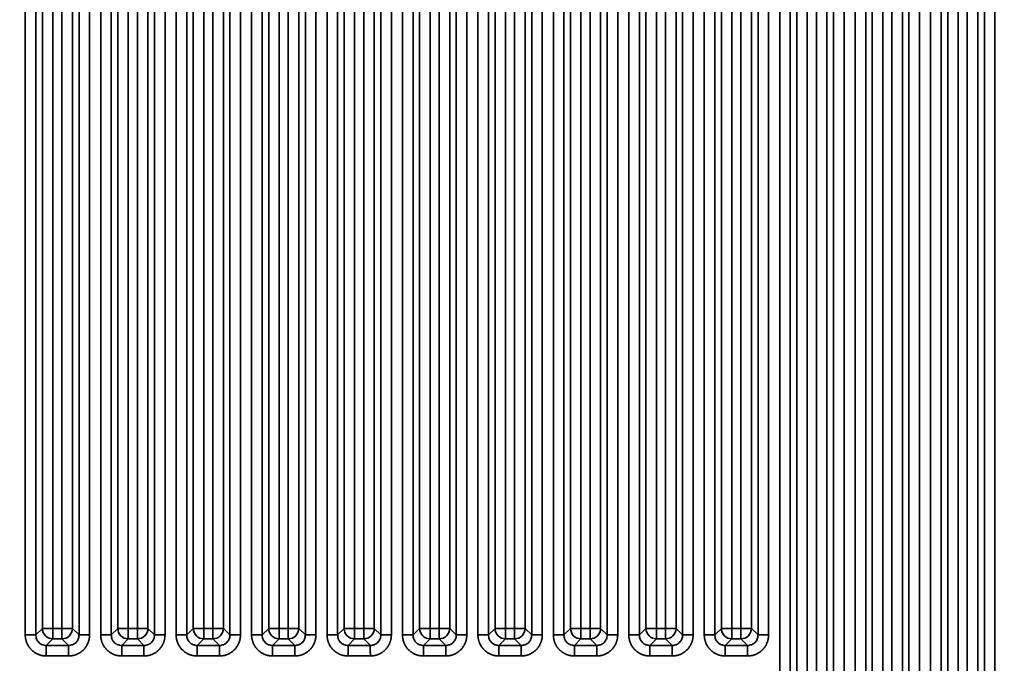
# Model space of a CAD drawing. Header units: millimetres. Extents: x 31 to 1647, y 187 to 975.
# Tile 105 of 151: x 1398 to 1464, y 445 to 487. Entities that reach past the tile are written whole.
import ezdxf

# ---------------------------------------------------------------- set-up
doc = ezdxf.new("R2010")
doc.units = ezdxf.units.MM
doc.layers.add('1', color=7, linetype='Continuous', true_color=0xffffff)
doc.styles.add('kanji2', font='simplex.shx', dxfattribs={"bigfont": 'bigfont.shx'})
doc.dimstyles.get("Standard").update_dxf_attribs({"dimtxt": 0.18, "dimasz": 0.18, "dimexe": 0.18, "dimexo": 0.0625, "dimgap": 0.09, "dimtad": 0, "dimtih": 1, "dimtoh": 1, "dimdec": 4, "dimzin": 0, "dimdsep": 46, "dimtxsty": 'Standard', "dimcen": 0.09, "dimadec": 0, "dimazin": 0, "dimtfac": 1, "dimtdec": 4, "dimtofl": 0, "dimtmove": 0, "dimatfit": 3, "dimfxl": 1, "dimtolj": 1, "dimtzin": 0, "dimarcsym": 0})

# ---------------------------------------------------------------- blocks, each defined once
blk = doc.blocks.new('_U14')
at = {"layer": '1', "color": 146, "lineweight": 13}
for p, q in [((1042.396509, 415.784238), (1042.396509, 818.404317)), ((1619.316509, 415.784238), (1619.316509, 818.404317)), ((1042.396509, 816.404317), (1045.396506, 817.208165)), ((1619.316509, 816.404317), (1616.316506, 817.208165)), ((1042.396509, 816.404317), (1619.316509, 816.404317)), ((1042.396509, 816.404317), (1045.396512, 815.600469)), ((1619.316509, 816.404317), (1616.316512, 815.600469))]:
    blk.add_line(p, q, dxfattribs=at)
at = {"layer": '1', "color": 146, "linetype": 'Continuous', "lineweight": 13, "insert": (1324.478493, 816.170809), "char_height": 3, "attachment_point": 7, "line_spacing_factor": 0.63253, "style": 'kanji2'}
blk.add_mtext('\\W0.9303;576.9', dxfattribs=at)
blk = doc.blocks.new('_Open')
at = {"color": 0, "linetype": 'ByBlock', "lineweight": -2}
for p, q in [((-1, 0.166667), (0, 0)), ((-1, -0.166667), (0, 0)), ((0, 0), (-1, 0))]:
    blk.add_line(p, q, dxfattribs=at)
blk = doc.blocks.new('_U28')
at = {"layer": '1', "color": 146, "lineweight": 13}
for p, q in [((1619.316509, 703.864238), (966.892589, 703.864238)), ((968.892589, 703.864238), (968.088741, 700.864235)), ((968.892589, 703.864238), (968.892589, 415.784238)), ((968.892589, 703.864238), (969.696437, 700.864241)), ((968.892589, 415.784238), (968.088741, 418.784235)), ((968.892589, 415.784238), (969.696437, 418.784241)), ((1619.316509, 415.784238), (966.892589, 415.784238))]:
    blk.add_line(p, q, dxfattribs=at)
at = {"layer": '1', "color": 146, "linetype": 'Continuous', "lineweight": 13, "insert": (969.420097, 553.422222), "char_height": 3, "attachment_point": 7, "rotation": 90, "line_spacing_factor": 0.63253, "style": 'kanji2'}
blk.add_mtext('\\W0.9631;288.1', dxfattribs=at)

msp = doc.modelspace()

# ---------------------------------------------------------------- linework, layer by layer
at = {"layer": '1', "color": 18, "linetype": 'Continuous', "lineweight": 35}
for p, q in [((1398.7262, 446.5863), (1398.7262, 725.5372)), ((1399.4224, 725.5372), (1399.4224, 446.5863)), ((1399.8582, 447.0221), (1399.8582, 725.1014)), ((1400.5544, 725.1014), (1400.5544, 447.0221)), ((1401.1587, 447.0221), (1401.1587, 725.1014)), ((1401.8548, 725.1014), (1401.8548, 447.0221)), ((1402.2906, 446.5863), (1402.2906, 725.5372)), ((1402.9868, 725.5372), (1402.9868, 446.5863)), ((1403.7262, 446.5863), (1403.7262, 725.5372)), ((1404.4224, 725.5372), (1404.4224, 446.5863)), ((1404.8582, 447.0221), (1404.8582, 725.1014)), ((1405.5544, 725.1014), (1405.5544, 447.0221)), ((1406.1587, 447.0221), (1406.1587, 725.1014)), ((1406.8548, 725.1014), (1406.8548, 447.0221)), ((1407.2906, 446.5863), (1407.2906, 725.5372)), ((1407.9868, 725.5372), (1407.9868, 446.5863)), ((1408.7262, 446.5863), (1408.7262, 725.5372)), ((1409.4224, 725.5372), (1409.4224, 446.5863)), ((1409.8582, 447.0221), (1409.8582, 725.1014)), ((1410.5544, 725.1014), (1410.5544, 447.0221)), ((1411.1587, 447.0221), (1411.1587, 725.1014)), ((1411.8548, 725.1014), (1411.8548, 447.0221)), ((1412.2906, 446.5863), (1412.2906, 725.5372)), ((1412.9868, 725.5372), (1412.9868, 446.5863)), ((1413.7262, 446.5863), (1413.7262, 725.5372)), ((1414.4224, 725.5372), (1414.4224, 446.5863)), ((1414.8582, 447.0221), (1414.8582, 725.1014)), ((1415.5544, 725.1014), (1415.5544, 447.0221)), ((1416.1587, 447.0221), (1416.1587, 725.1014)), ((1416.8548, 725.1014), (1416.8548, 447.0221)), ((1417.2906, 446.5863), (1417.2906, 725.5372)), ((1417.9868, 725.5372), (1417.9868, 446.5863)), ((1418.7262, 446.5863), (1418.7262, 725.5372)), ((1419.4224, 725.5372), (1419.4224, 446.5863)), ((1419.8582, 447.0221), (1419.8582, 725.1014)), ((1420.5544, 725.1014), (1420.5544, 447.0221)), ((1421.1587, 447.0221), (1421.1587, 725.1014)), ((1421.8548, 725.1014), (1421.8548, 447.0221)), ((1422.2906, 446.5863), (1422.2906, 725.5372)), ((1422.9868, 725.5372), (1422.9868, 446.5863)), ((1423.7262, 446.5863), (1423.7262, 725.5372)), ((1424.4224, 725.5372), (1424.4224, 446.5863)), ((1424.8582, 447.0221), (1424.8582, 725.1014)), ((1425.5544, 725.1014), (1425.5544, 447.0221)), ((1426.1587, 447.0221), (1426.1587, 725.1014)), ((1426.8548, 725.1014), (1426.8548, 447.0221)), ((1427.2906, 446.5863), (1427.2906, 725.5372)), ((1427.9868, 725.5372), (1427.9868, 446.5863)), ((1428.7262, 446.5863), (1428.7262, 725.5372)), ((1429.4224, 725.5372), (1429.4224, 446.5863)), ((1429.8582, 447.0221), (1429.8582, 725.1014)), ((1430.5544, 725.1014), (1430.5544, 447.0221)), ((1431.1587, 447.0221), (1431.1587, 725.1014)), ((1431.8548, 725.1014), (1431.8548, 447.0221)), ((1432.2906, 446.5863), (1432.2906, 725.5372)), ((1432.9868, 725.5372), (1432.9868, 446.5863)), ((1433.7262, 446.5863), (1433.7262, 725.5372)), ((1434.4224, 725.5372), (1434.4224, 446.5863)), ((1434.8582, 447.0221), (1434.8582, 725.1014)), ((1435.5544, 725.1014), (1435.5544, 447.0221)), ((1436.1587, 447.0221), (1436.1587, 725.1014)), ((1436.8548, 725.1014), (1436.8548, 447.0221)), ((1437.2906, 446.5863), (1437.2906, 725.5372)), ((1437.9868, 725.5372), (1437.9868, 446.5863)), ((1438.7262, 446.5863), (1438.7262, 725.5372)), ((1439.4224, 725.5372), (1439.4224, 446.5863)), ((1439.8582, 447.0221), (1439.8582, 725.1014)), ((1440.5544, 725.1014), (1440.5544, 447.0221)), ((1441.1587, 447.0221), (1441.1587, 725.1014)), ((1441.8548, 725.1014), (1441.8548, 447.0221)), ((1442.2906, 446.5863), (1442.2906, 725.5372)), ((1442.9868, 725.5372), (1442.9868, 446.5863)), ((1443.7262, 446.5863), (1443.7262, 725.5372)), ((1444.4224, 725.5372), (1444.4224, 446.5863)), ((1444.8582, 447.0221), (1444.8582, 725.1014)), ((1445.5544, 725.1014), (1445.5544, 447.0221)), ((1446.1587, 447.0221), (1446.1587, 725.1014)), ((1446.8548, 725.1014), (1446.8548, 447.0221)), ((1447.2906, 446.5863), (1447.2906, 725.5372)), ((1447.9868, 725.5372), (1447.9868, 446.5863)), ((1448.7262, 394.1113), (1448.7262, 725.5372)), ((1449.4224, 725.5372), (1449.4224, 394.1113)), ((1449.8582, 394.5471), (1449.8582, 725.1014)), ((1450.5544, 725.1014), (1450.5544, 394.5471)), ((1451.1587, 394.5471), (1451.1587, 725.1014)), ((1451.8548, 725.1014), (1451.8548, 394.5471)), ((1452.2906, 394.1113), (1452.2906, 725.5372)), ((1452.9868, 725.5372), (1452.9868, 394.1113)), ((1453.7262, 394.1113), (1453.7262, 725.5372)), ((1454.4224, 725.5372), (1454.4224, 394.1113)), ((1454.8582, 394.5471), (1454.8582, 725.1014)), ((1455.5544, 725.1014), (1455.5544, 394.5471)), ((1456.1587, 394.5471), (1456.1587, 725.1014)), ((1456.8548, 725.1014), (1456.8548, 394.5471)), ((1457.2906, 394.1113), (1457.2906, 725.5372)), ((1457.9868, 725.5372), (1457.9868, 394.1113)), ((1458.7262, 394.1113), (1458.7262, 725.5372)), ((1459.4224, 725.5372), (1459.4224, 394.1113)), ((1459.8582, 394.5471), (1459.8582, 725.1014)), ((1460.5544, 725.1014), (1460.5544, 394.5471)), ((1461.1587, 394.5471), (1461.1587, 725.1014)), ((1461.8548, 725.1014), (1461.8548, 394.5471)), ((1462.2906, 394.1113), (1462.2906, 725.5372)), ((1462.9868, 725.5372), (1462.9868, 394.1113)), ((1399.4224, 446.5863), (1399.8582, 447.0221)), ((1400.5544, 447.0221), (1399.8582, 447.0221)), ((1400.5544, 447.0221), (1400.5544, 446.3259)), ((1400.5544, 447.0221), (1401.1587, 447.0221)), ((1401.1587, 447.0221), (1401.1587, 446.3259)), ((1401.8548, 447.0221), (1401.1587, 447.0221)), ((1401.8548, 447.0221), (1402.2906, 446.5863)), ((1404.4224, 446.5863), (1404.8582, 447.0221)), ((1405.5544, 447.0221), (1404.8582, 447.0221)), ((1405.5544, 447.0221), (1406.1587, 447.0221)), ((1405.5544, 447.0221), (1405.5544, 446.3259)), ((1406.1587, 447.0221), (1406.1587, 446.3259)), ((1406.8548, 447.0221), (1406.1587, 447.0221)), ((1406.8548, 447.0221), (1407.2906, 446.5863)), ((1409.4224, 446.5863), (1409.8582, 447.0221)), ((1410.5544, 447.0221), (1409.8582, 447.0221)), ((1410.5544, 447.0221), (1410.5544, 446.3259)), ((1410.5544, 447.0221), (1411.1587, 447.0221)), ((1411.1587, 447.0221), (1411.1587, 446.3259)), ((1411.8548, 447.0221), (1411.1587, 447.0221)), ((1411.8548, 447.0221), (1412.2906, 446.5863)), ((1414.4224, 446.5863), (1414.8582, 447.0221)), ((1415.5544, 447.0221), (1414.8582, 447.0221)), ((1415.5544, 447.0221), (1415.5544, 446.3259)), ((1415.5544, 447.0221), (1416.1587, 447.0221)), ((1416.1587, 447.0221), (1416.1587, 446.3259)), ((1416.8548, 447.0221), (1416.1587, 447.0221)), ((1416.8548, 447.0221), (1417.2906, 446.5863)), ((1419.4224, 446.5863), (1419.8582, 447.0221)), ((1420.5544, 447.0221), (1419.8582, 447.0221)), ((1420.5544, 447.0221), (1420.5544, 446.3259)), ((1420.5544, 447.0221), (1421.1587, 447.0221)), ((1421.1587, 447.0221), (1421.1587, 446.3259)), ((1421.8548, 447.0221), (1421.1587, 447.0221)), ((1421.8548, 447.0221), (1422.2906, 446.5863)), ((1424.4224, 446.5863), (1424.8582, 447.0221)), ((1425.5544, 447.0221), (1424.8582, 447.0221)), ((1425.5544, 447.0221), (1426.1587, 447.0221)), ((1425.5544, 447.0221), (1425.5544, 446.3259)), ((1426.1587, 447.0221), (1426.1587, 446.3259)), ((1426.8548, 447.0221), (1426.1587, 447.0221)), ((1426.8548, 447.0221), (1427.2906, 446.5863)), ((1429.4224, 446.5863), (1429.8582, 447.0221)), ((1430.5544, 447.0221), (1429.8582, 447.0221)), ((1430.5544, 447.0221), (1430.5544, 446.3259)), ((1430.5544, 447.0221), (1431.1587, 447.0221)), ((1431.1587, 447.0221), (1431.1587, 446.3259)), ((1431.8548, 447.0221), (1431.1587, 447.0221)), ((1431.8548, 447.0221), (1432.2906, 446.5863)), ((1434.4224, 446.5863), (1434.8582, 447.0221)), ((1435.5544, 447.0221), (1434.8582, 447.0221)), ((1435.5544, 447.0221), (1435.5544, 446.3259)), ((1435.5544, 447.0221), (1436.1587, 447.0221)), ((1436.1587, 447.0221), (1436.1587, 446.3259)), ((1436.8548, 447.0221), (1436.1587, 447.0221)), ((1436.8548, 447.0221), (1437.2906, 446.5863)), ((1439.4224, 446.5863), (1439.8582, 447.0221)), ((1440.5544, 447.0221), (1439.8582, 447.0221)), ((1440.5544, 447.0221), (1441.1587, 447.0221)), ((1440.5544, 447.0221), (1440.5544, 446.3259)), ((1441.1587, 447.0221), (1441.1587, 446.3259)), ((1441.8548, 447.0221), (1441.1587, 447.0221)), ((1441.8548, 447.0221), (1442.2906, 446.5863)), ((1444.4224, 446.5863), (1444.8582, 447.0221)), ((1445.5544, 447.0221), (1444.8582, 447.0221)), ((1445.5544, 447.0221), (1446.1587, 447.0221)), ((1445.5544, 447.0221), (1445.5544, 446.3259)), ((1446.1587, 447.0221), (1446.1587, 446.3259)), ((1446.8548, 447.0221), (1446.1587, 447.0221)), ((1446.8548, 447.0221), (1447.2906, 446.5863)), ((1400.5544, 446.3259), (1400.1186, 445.8901)), ((1400.1186, 445.8901), (1401.5945, 445.8901)), ((1401.1587, 446.3259), (1400.5544, 446.3259)), ((1401.5945, 445.8901), (1401.1587, 446.3259)), ((1405.5544, 446.3259), (1405.1186, 445.8901)), ((1405.1186, 445.8901), (1406.5945, 445.8901)), ((1406.1587, 446.3259), (1405.5544, 446.3259)), ((1406.5945, 445.8901), (1406.1587, 446.3259)), ((1410.5544, 446.3259), (1410.1186, 445.8901)), ((1410.1186, 445.8901), (1411.5945, 445.8901)), ((1411.1587, 446.3259), (1410.5544, 446.3259)), ((1411.5945, 445.8901), (1411.1587, 446.3259)), ((1415.5544, 446.3259), (1415.1186, 445.8901)), ((1415.1186, 445.8901), (1416.5945, 445.8901)), ((1416.1587, 446.3259), (1415.5544, 446.3259)), ((1416.5945, 445.8901), (1416.1587, 446.3259)), ((1420.5544, 446.3259), (1420.1186, 445.8901)), ((1420.1186, 445.8901), (1421.5945, 445.8901)), ((1421.1587, 446.3259), (1420.5544, 446.3259)), ((1421.5945, 445.8901), (1421.1587, 446.3259)), ((1425.5544, 446.3259), (1425.1186, 445.8901)), ((1425.1186, 445.8901), (1426.5945, 445.8901)), ((1426.1587, 446.3259), (1425.5544, 446.3259)), ((1426.5945, 445.8901), (1426.1587, 446.3259)), ((1430.5544, 446.3259), (1430.1186, 445.8901)), ((1430.1186, 445.8901), (1431.5945, 445.8901)), ((1431.1587, 446.3259), (1430.5544, 446.3259)), ((1431.5945, 445.8901), (1431.1587, 446.3259)), ((1435.5544, 446.3259), (1435.1186, 445.8901)), ((1435.1186, 445.8901), (1436.5945, 445.8901)), ((1436.1587, 446.3259), (1435.5544, 446.3259)), ((1436.5945, 445.8901), (1436.1587, 446.3259)), ((1440.5544, 446.3259), (1440.1186, 445.8901)), ((1440.1186, 445.8901), (1441.5945, 445.8901)), ((1441.1587, 446.3259), (1440.5544, 446.3259)), ((1441.5945, 445.8901), (1441.1587, 446.3259)), ((1445.5544, 446.3259), (1445.1186, 445.8901)), ((1445.1186, 445.8901), (1446.5945, 445.8901)), ((1446.1587, 446.3259), (1445.5544, 446.3259)), ((1446.5945, 445.8901), (1446.1587, 446.3259)), ((1401.5945, 445.194), (1400.1186, 445.194)), ((1406.5945, 445.194), (1405.1186, 445.194)), ((1411.5945, 445.194), (1410.1186, 445.194)), ((1416.5945, 445.194), (1415.1186, 445.194)), ((1421.5945, 445.194), (1420.1186, 445.194)), ((1426.5945, 445.194), (1425.1186, 445.194)), ((1431.5945, 445.194), (1430.1186, 445.194)), ((1436.5945, 445.194), (1435.1186, 445.194)), ((1441.5945, 445.194), (1440.1186, 445.194)), ((1446.5945, 445.194), (1445.1186, 445.194))]:
    msp.add_line(p, q, dxfattribs=at)
for centre, major_axis in [((1400.5544, 447.0221), (-0.495, 0.495)), ((1401.1587, 447.0221), (-0.495, -0.495)), ((1405.5544, 447.0221), (-0.495, 0.495)), ((1406.1587, 447.0221), (-0.495, -0.495)), ((1410.5544, 447.0221), (-0.495, 0.495)), ((1411.1587, 447.0221), (-0.495, -0.495)), ((1415.5544, 447.0221), (-0.495, 0.495)), ((1416.1587, 447.0221), (-0.495, -0.495)), ((1420.5544, 447.0221), (-0.495, 0.495)), ((1421.1587, 447.0221), (-0.495, -0.495)), ((1425.5544, 447.0221), (-0.495, 0.495)), ((1426.1587, 447.0221), (-0.495, -0.495)), ((1430.5544, 447.0221), (-0.495, 0.495)), ((1431.1587, 447.0221), (-0.495, -0.495)), ((1435.5544, 447.0221), (-0.495, 0.495)), ((1436.1587, 447.0221), (-0.495, -0.495)), ((1440.5544, 447.0221), (-0.495, 0.495)), ((1441.1587, 447.0221), (-0.495, -0.495)), ((1445.5544, 447.0221), (-0.495, 0.495)), ((1446.1587, 447.0221), (-0.495, -0.495))]:
    msp.add_ellipse(centre, major_axis=major_axis, ratio=0.989133, start_param=0.7908614, end_param=2.3507313, dxfattribs=at)
for points, knots in [([(1398.7262, 446.5863), (1398.769, 446.5863), (1398.8117, 446.5863), (1398.8958, 446.5863), (1398.9372, 446.5863), (1399.017, 446.5863), (1399.0555, 446.5863), (1399.1284, 446.5863), (1399.1628, 446.5863), (1399.2264, 446.5863), (1399.2555, 446.5863), (1399.3076, 446.5863), (1399.3305, 446.5863), (1399.3693, 446.5863), (1399.3853, 446.5863), (1399.4095, 446.5863), (1399.4179, 446.5863), (1399.4224, 446.5863)], [0, 0, 0, 0, 0.125, 0.125, 0.25, 0.25, 0.375, 0.375, 0.5, 0.5, 0.625, 0.625, 0.75, 0.75, 0.875, 0.875, 1, 1, 1, 1]), ([(1399.4224, 446.5863), (1399.4318, 446.4943), (1399.4507, 446.3112), (1399.611, 446.0789), (1399.8433, 445.9184), (1400.0265, 445.8996), (1400.1186, 445.8901)], [0, 0, 0, 0, 0.251262, 0.4998651, 0.7485362, 1, 1, 1, 1]), ([(1401.5945, 445.8901), (1401.6866, 445.8996), (1401.8697, 445.9184), (1402.102, 446.0789), (1402.2624, 446.3112), (1402.2812, 446.4943), (1402.2906, 446.5863)], [0, 0, 0, 0, 0.2514638, 0.5001349, 0.748738, 1, 1, 1, 1]), ([(1402.2906, 446.5863), (1402.2951, 446.5863), (1402.3035, 446.5863), (1402.3278, 446.5863), (1402.3437, 446.5863), (1402.3825, 446.5863), (1402.4054, 446.5863), (1402.4575, 446.5863), (1402.4866, 446.5863), (1402.5502, 446.5863), (1402.5846, 446.5863), (1402.6575, 446.5863), (1402.696, 446.5863), (1402.7759, 446.5863), (1402.8172, 446.5863), (1402.9013, 446.5863), (1402.944, 446.5863), (1402.9868, 446.5863)], [0, 0, 0, 0, 0.125, 0.125, 0.25, 0.25, 0.375, 0.375, 0.5, 0.5, 0.625, 0.625, 0.75, 0.75, 0.875, 0.875, 1, 1, 1, 1]), ([(1403.7262, 446.5863), (1403.769, 446.5863), (1403.8117, 446.5863), (1403.8958, 446.5863), (1403.9372, 446.5863), (1404.017, 446.5863), (1404.0555, 446.5863), (1404.1284, 446.5863), (1404.1628, 446.5863), (1404.2264, 446.5863), (1404.2555, 446.5863), (1404.3076, 446.5863), (1404.3305, 446.5863), (1404.3693, 446.5863), (1404.3853, 446.5863), (1404.4095, 446.5863), (1404.4179, 446.5863), (1404.4224, 446.5863)], [0, 0, 0, 0, 0.125, 0.125, 0.25, 0.25, 0.375, 0.375, 0.5, 0.5, 0.625, 0.625, 0.75, 0.75, 0.875, 0.875, 1, 1, 1, 1]), ([(1404.4224, 446.5863), (1404.4318, 446.4943), (1404.4507, 446.3112), (1404.611, 446.0789), (1404.8433, 445.9184), (1405.0265, 445.8996), (1405.1186, 445.8901)], [0, 0, 0, 0, 0.251262, 0.4998651, 0.7485362, 1, 1, 1, 1]), ([(1406.5945, 445.8901), (1406.6866, 445.8996), (1406.8697, 445.9184), (1407.102, 446.0789), (1407.2624, 446.3112), (1407.2812, 446.4943), (1407.2906, 446.5863)], [0, 0, 0, 0, 0.2514638, 0.5001349, 0.748738, 1, 1, 1, 1]), ([(1407.2906, 446.5863), (1407.2951, 446.5863), (1407.3035, 446.5863), (1407.3278, 446.5863), (1407.3437, 446.5863), (1407.3825, 446.5863), (1407.4054, 446.5863), (1407.4575, 446.5863), (1407.4866, 446.5863), (1407.5502, 446.5863), (1407.5846, 446.5863), (1407.6575, 446.5863), (1407.696, 446.5863), (1407.7759, 446.5863), (1407.8172, 446.5863), (1407.9013, 446.5863), (1407.944, 446.5863), (1407.9868, 446.5863)], [0, 0, 0, 0, 0.125, 0.125, 0.25, 0.25, 0.375, 0.375, 0.5, 0.5, 0.625, 0.625, 0.75, 0.75, 0.875, 0.875, 1, 1, 1, 1]), ([(1408.7262, 446.5863), (1408.769, 446.5863), (1408.8117, 446.5863), (1408.8958, 446.5863), (1408.9372, 446.5863), (1409.017, 446.5863), (1409.0555, 446.5863), (1409.1284, 446.5863), (1409.1628, 446.5863), (1409.2264, 446.5863), (1409.2555, 446.5863), (1409.3076, 446.5863), (1409.3305, 446.5863), (1409.3693, 446.5863), (1409.3853, 446.5863), (1409.4095, 446.5863), (1409.4179, 446.5863), (1409.4224, 446.5863)], [0, 0, 0, 0, 0.125, 0.125, 0.25, 0.25, 0.375, 0.375, 0.5, 0.5, 0.625, 0.625, 0.75, 0.75, 0.875, 0.875, 1, 1, 1, 1]), ([(1409.4224, 446.5863), (1409.4318, 446.4943), (1409.4507, 446.3112), (1409.611, 446.0789), (1409.8433, 445.9184), (1410.0265, 445.8996), (1410.1186, 445.8901)], [0, 0, 0, 0, 0.251262, 0.4998651, 0.7485362, 1, 1, 1, 1]), ([(1411.5945, 445.8901), (1411.6866, 445.8996), (1411.8697, 445.9184), (1412.102, 446.0789), (1412.2624, 446.3112), (1412.2812, 446.4943), (1412.2906, 446.5863)], [0, 0, 0, 0, 0.2514638, 0.5001349, 0.748738, 1, 1, 1, 1]), ([(1412.2906, 446.5863), (1412.2951, 446.5863), (1412.3035, 446.5863), (1412.3278, 446.5863), (1412.3437, 446.5863), (1412.3825, 446.5863), (1412.4054, 446.5863), (1412.4575, 446.5863), (1412.4866, 446.5863), (1412.5502, 446.5863), (1412.5846, 446.5863), (1412.6575, 446.5863), (1412.696, 446.5863), (1412.7759, 446.5863), (1412.8172, 446.5863), (1412.9013, 446.5863), (1412.944, 446.5863), (1412.9868, 446.5863)], [0, 0, 0, 0, 0.125, 0.125, 0.25, 0.25, 0.375, 0.375, 0.5, 0.5, 0.625, 0.625, 0.75, 0.75, 0.875, 0.875, 1, 1, 1, 1]), ([(1413.7262, 446.5863), (1413.769, 446.5863), (1413.8117, 446.5863), (1413.8958, 446.5863), (1413.9372, 446.5863), (1414.017, 446.5863), (1414.0555, 446.5863), (1414.1284, 446.5863), (1414.1628, 446.5863), (1414.2264, 446.5863), (1414.2555, 446.5863), (1414.3076, 446.5863), (1414.3305, 446.5863), (1414.3693, 446.5863), (1414.3853, 446.5863), (1414.4095, 446.5863), (1414.4179, 446.5863), (1414.4224, 446.5863)], [0, 0, 0, 0, 0.125, 0.125, 0.25, 0.25, 0.375, 0.375, 0.5, 0.5, 0.625, 0.625, 0.75, 0.75, 0.875, 0.875, 1, 1, 1, 1]), ([(1414.4224, 446.5863), (1414.4318, 446.4943), (1414.4507, 446.3112), (1414.611, 446.0789), (1414.8433, 445.9184), (1415.0265, 445.8996), (1415.1186, 445.8901)], [0, 0, 0, 0, 0.251262, 0.4998651, 0.7485362, 1, 1, 1, 1]), ([(1416.5945, 445.8901), (1416.6866, 445.8996), (1416.8697, 445.9184), (1417.102, 446.0789), (1417.2624, 446.3112), (1417.2812, 446.4943), (1417.2906, 446.5863)], [0, 0, 0, 0, 0.2514638, 0.5001349, 0.748738, 1, 1, 1, 1]), ([(1417.2906, 446.5863), (1417.2951, 446.5863), (1417.3035, 446.5863), (1417.3278, 446.5863), (1417.3437, 446.5863), (1417.3825, 446.5863), (1417.4054, 446.5863), (1417.4575, 446.5863), (1417.4866, 446.5863), (1417.5502, 446.5863), (1417.5846, 446.5863), (1417.6575, 446.5863), (1417.696, 446.5863), (1417.7759, 446.5863), (1417.8172, 446.5863), (1417.9013, 446.5863), (1417.944, 446.5863), (1417.9868, 446.5863)], [0, 0, 0, 0, 0.125, 0.125, 0.25, 0.25, 0.375, 0.375, 0.5, 0.5, 0.625, 0.625, 0.75, 0.75, 0.875, 0.875, 1, 1, 1, 1]), ([(1418.7262, 446.5863), (1418.769, 446.5863), (1418.8117, 446.5863), (1418.8958, 446.5863), (1418.9372, 446.5863), (1419.017, 446.5863), (1419.0555, 446.5863), (1419.1284, 446.5863), (1419.1628, 446.5863), (1419.2264, 446.5863), (1419.2555, 446.5863), (1419.3076, 446.5863), (1419.3305, 446.5863), (1419.3693, 446.5863), (1419.3853, 446.5863), (1419.4095, 446.5863), (1419.4179, 446.5863), (1419.4224, 446.5863)], [0, 0, 0, 0, 0.125, 0.125, 0.25, 0.25, 0.375, 0.375, 0.5, 0.5, 0.625, 0.625, 0.75, 0.75, 0.875, 0.875, 1, 1, 1, 1]), ([(1419.4224, 446.5863), (1419.4318, 446.4943), (1419.4507, 446.3112), (1419.611, 446.0789), (1419.8433, 445.9184), (1420.0265, 445.8996), (1420.1186, 445.8901)], [0, 0, 0, 0, 0.251262, 0.4998651, 0.7485362, 1, 1, 1, 1]), ([(1421.5945, 445.8901), (1421.6866, 445.8996), (1421.8697, 445.9184), (1422.102, 446.0789), (1422.2624, 446.3112), (1422.2812, 446.4943), (1422.2906, 446.5863)], [0, 0, 0, 0, 0.2514638, 0.5001349, 0.748738, 1, 1, 1, 1]), ([(1422.2906, 446.5863), (1422.2951, 446.5863), (1422.3035, 446.5863), (1422.3278, 446.5863), (1422.3437, 446.5863), (1422.3825, 446.5863), (1422.4054, 446.5863), (1422.4575, 446.5863), (1422.4866, 446.5863), (1422.5502, 446.5863), (1422.5846, 446.5863), (1422.6575, 446.5863), (1422.696, 446.5863), (1422.7759, 446.5863), (1422.8172, 446.5863), (1422.9013, 446.5863), (1422.944, 446.5863), (1422.9868, 446.5863)], [0, 0, 0, 0, 0.125, 0.125, 0.25, 0.25, 0.375, 0.375, 0.5, 0.5, 0.625, 0.625, 0.75, 0.75, 0.875, 0.875, 1, 1, 1, 1]), ([(1423.7262, 446.5863), (1423.769, 446.5863), (1423.8117, 446.5863), (1423.8958, 446.5863), (1423.9372, 446.5863), (1424.017, 446.5863), (1424.0555, 446.5863), (1424.1284, 446.5863), (1424.1628, 446.5863), (1424.2264, 446.5863), (1424.2555, 446.5863), (1424.3076, 446.5863), (1424.3305, 446.5863), (1424.3693, 446.5863), (1424.3853, 446.5863), (1424.4095, 446.5863), (1424.4179, 446.5863), (1424.4224, 446.5863)], [0, 0, 0, 0, 0.125, 0.125, 0.25, 0.25, 0.375, 0.375, 0.5, 0.5, 0.625, 0.625, 0.75, 0.75, 0.875, 0.875, 1, 1, 1, 1]), ([(1424.4224, 446.5863), (1424.4318, 446.4943), (1424.4507, 446.3112), (1424.611, 446.0789), (1424.8433, 445.9184), (1425.0265, 445.8996), (1425.1186, 445.8901)], [0, 0, 0, 0, 0.251262, 0.4998651, 0.7485362, 1, 1, 1, 1]), ([(1426.5945, 445.8901), (1426.6866, 445.8996), (1426.8697, 445.9184), (1427.102, 446.0789), (1427.2624, 446.3112), (1427.2812, 446.4943), (1427.2906, 446.5863)], [0, 0, 0, 0, 0.2514638, 0.5001349, 0.748738, 1, 1, 1, 1]), ([(1427.2906, 446.5863), (1427.2951, 446.5863), (1427.3035, 446.5863), (1427.3278, 446.5863), (1427.3437, 446.5863), (1427.3825, 446.5863), (1427.4054, 446.5863), (1427.4575, 446.5863), (1427.4866, 446.5863), (1427.5502, 446.5863), (1427.5846, 446.5863), (1427.6575, 446.5863), (1427.696, 446.5863), (1427.7759, 446.5863), (1427.8172, 446.5863), (1427.9013, 446.5863), (1427.944, 446.5863), (1427.9868, 446.5863)], [0, 0, 0, 0, 0.125, 0.125, 0.25, 0.25, 0.375, 0.375, 0.5, 0.5, 0.625, 0.625, 0.75, 0.75, 0.875, 0.875, 1, 1, 1, 1]), ([(1428.7262, 446.5863), (1428.769, 446.5863), (1428.8117, 446.5863), (1428.8958, 446.5863), (1428.9372, 446.5863), (1429.017, 446.5863), (1429.0555, 446.5863), (1429.1284, 446.5863), (1429.1628, 446.5863), (1429.2264, 446.5863), (1429.2555, 446.5863), (1429.3076, 446.5863), (1429.3305, 446.5863), (1429.3693, 446.5863), (1429.3853, 446.5863), (1429.4095, 446.5863), (1429.4179, 446.5863), (1429.4224, 446.5863)], [0, 0, 0, 0, 0.125, 0.125, 0.25, 0.25, 0.375, 0.375, 0.5, 0.5, 0.625, 0.625, 0.75, 0.75, 0.875, 0.875, 1, 1, 1, 1]), ([(1429.4224, 446.5863), (1429.4318, 446.4943), (1429.4507, 446.3112), (1429.611, 446.0789), (1429.8433, 445.9184), (1430.0265, 445.8996), (1430.1186, 445.8901)], [0, 0, 0, 0, 0.251262, 0.4998651, 0.7485362, 1, 1, 1, 1]), ([(1431.5945, 445.8901), (1431.6866, 445.8996), (1431.8697, 445.9184), (1432.102, 446.0789), (1432.2624, 446.3112), (1432.2812, 446.4943), (1432.2906, 446.5863)], [0, 0, 0, 0, 0.2514638, 0.5001349, 0.748738, 1, 1, 1, 1]), ([(1432.2906, 446.5863), (1432.2951, 446.5863), (1432.3035, 446.5863), (1432.3278, 446.5863), (1432.3437, 446.5863), (1432.3825, 446.5863), (1432.4054, 446.5863), (1432.4575, 446.5863), (1432.4866, 446.5863), (1432.5502, 446.5863), (1432.5846, 446.5863), (1432.6575, 446.5863), (1432.696, 446.5863), (1432.7759, 446.5863), (1432.8172, 446.5863), (1432.9013, 446.5863), (1432.944, 446.5863), (1432.9868, 446.5863)], [0, 0, 0, 0, 0.125, 0.125, 0.25, 0.25, 0.375, 0.375, 0.5, 0.5, 0.625, 0.625, 0.75, 0.75, 0.875, 0.875, 1, 1, 1, 1]), ([(1433.7262, 446.5863), (1433.769, 446.5863), (1433.8117, 446.5863), (1433.8958, 446.5863), (1433.9372, 446.5863), (1434.017, 446.5863), (1434.0555, 446.5863), (1434.1284, 446.5863), (1434.1628, 446.5863), (1434.2264, 446.5863), (1434.2555, 446.5863), (1434.3076, 446.5863), (1434.3305, 446.5863), (1434.3693, 446.5863), (1434.3853, 446.5863), (1434.4095, 446.5863), (1434.4179, 446.5863), (1434.4224, 446.5863)], [0, 0, 0, 0, 0.125, 0.125, 0.25, 0.25, 0.375, 0.375, 0.5, 0.5, 0.625, 0.625, 0.75, 0.75, 0.875, 0.875, 1, 1, 1, 1]), ([(1434.4224, 446.5863), (1434.4318, 446.4943), (1434.4507, 446.3112), (1434.611, 446.0789), (1434.8433, 445.9184), (1435.0265, 445.8996), (1435.1186, 445.8901)], [0, 0, 0, 0, 0.251262, 0.4998651, 0.7485362, 1, 1, 1, 1]), ([(1436.5945, 445.8901), (1436.6866, 445.8996), (1436.8697, 445.9184), (1437.102, 446.0789), (1437.2624, 446.3112), (1437.2812, 446.4943), (1437.2906, 446.5863)], [0, 0, 0, 0, 0.2514638, 0.5001349, 0.748738, 1, 1, 1, 1]), ([(1437.2906, 446.5863), (1437.2951, 446.5863), (1437.3035, 446.5863), (1437.3278, 446.5863), (1437.3437, 446.5863), (1437.3825, 446.5863), (1437.4054, 446.5863), (1437.4575, 446.5863), (1437.4866, 446.5863), (1437.5502, 446.5863), (1437.5846, 446.5863), (1437.6575, 446.5863), (1437.696, 446.5863), (1437.7759, 446.5863), (1437.8172, 446.5863), (1437.9013, 446.5863), (1437.944, 446.5863), (1437.9868, 446.5863)], [0, 0, 0, 0, 0.125, 0.125, 0.25, 0.25, 0.375, 0.375, 0.5, 0.5, 0.625, 0.625, 0.75, 0.75, 0.875, 0.875, 1, 1, 1, 1]), ([(1438.7262, 446.5863), (1438.769, 446.5863), (1438.8117, 446.5863), (1438.8958, 446.5863), (1438.9372, 446.5863), (1439.017, 446.5863), (1439.0555, 446.5863), (1439.1284, 446.5863), (1439.1628, 446.5863), (1439.2264, 446.5863), (1439.2555, 446.5863), (1439.3076, 446.5863), (1439.3305, 446.5863), (1439.3693, 446.5863), (1439.3853, 446.5863), (1439.4095, 446.5863), (1439.4179, 446.5863), (1439.4224, 446.5863)], [0, 0, 0, 0, 0.125, 0.125, 0.25, 0.25, 0.375, 0.375, 0.5, 0.5, 0.625, 0.625, 0.75, 0.75, 0.875, 0.875, 1, 1, 1, 1]), ([(1439.4224, 446.5863), (1439.4318, 446.4943), (1439.4507, 446.3112), (1439.611, 446.0789), (1439.8433, 445.9184), (1440.0265, 445.8996), (1440.1186, 445.8901)], [0, 0, 0, 0, 0.251262, 0.4998651, 0.7485362, 1, 1, 1, 1]), ([(1441.5945, 445.8901), (1441.6866, 445.8996), (1441.8697, 445.9184), (1442.102, 446.0789), (1442.2624, 446.3112), (1442.2812, 446.4943), (1442.2906, 446.5863)], [0, 0, 0, 0, 0.2514638, 0.5001349, 0.748738, 1, 1, 1, 1]), ([(1442.2906, 446.5863), (1442.2951, 446.5863), (1442.3035, 446.5863), (1442.3278, 446.5863), (1442.3437, 446.5863), (1442.3825, 446.5863), (1442.4054, 446.5863), (1442.4575, 446.5863), (1442.4866, 446.5863), (1442.5502, 446.5863), (1442.5846, 446.5863), (1442.6575, 446.5863), (1442.696, 446.5863), (1442.7759, 446.5863), (1442.8172, 446.5863), (1442.9013, 446.5863), (1442.944, 446.5863), (1442.9868, 446.5863)], [0, 0, 0, 0, 0.125, 0.125, 0.25, 0.25, 0.375, 0.375, 0.5, 0.5, 0.625, 0.625, 0.75, 0.75, 0.875, 0.875, 1, 1, 1, 1]), ([(1443.7262, 446.5863), (1443.769, 446.5863), (1443.8117, 446.5863), (1443.8958, 446.5863), (1443.9372, 446.5863), (1444.017, 446.5863), (1444.0555, 446.5863), (1444.1284, 446.5863), (1444.1628, 446.5863), (1444.2264, 446.5863), (1444.2555, 446.5863), (1444.3076, 446.5863), (1444.3305, 446.5863), (1444.3693, 446.5863), (1444.3853, 446.5863), (1444.4095, 446.5863), (1444.4179, 446.5863), (1444.4224, 446.5863)], [0, 0, 0, 0, 0.125, 0.125, 0.25, 0.25, 0.375, 0.375, 0.5, 0.5, 0.625, 0.625, 0.75, 0.75, 0.875, 0.875, 1, 1, 1, 1]), ([(1444.4224, 446.5863), (1444.4318, 446.4943), (1444.4507, 446.3112), (1444.611, 446.0789), (1444.8433, 445.9184), (1445.0265, 445.8996), (1445.1186, 445.8901)], [0, 0, 0, 0, 0.251262, 0.4998651, 0.7485362, 1, 1, 1, 1]), ([(1446.5945, 445.8901), (1446.6866, 445.8996), (1446.8697, 445.9184), (1447.102, 446.0789), (1447.2624, 446.3112), (1447.2812, 446.4943), (1447.2906, 446.5863)], [0, 0, 0, 0, 0.2514638, 0.5001349, 0.748738, 1, 1, 1, 1]), ([(1447.2906, 446.5863), (1447.2951, 446.5863), (1447.3035, 446.5863), (1447.3278, 446.5863), (1447.3437, 446.5863), (1447.3825, 446.5863), (1447.4054, 446.5863), (1447.4575, 446.5863), (1447.4866, 446.5863), (1447.5502, 446.5863), (1447.5846, 446.5863), (1447.6575, 446.5863), (1447.696, 446.5863), (1447.7759, 446.5863), (1447.8172, 446.5863), (1447.9013, 446.5863), (1447.944, 446.5863), (1447.9868, 446.5863)], [0, 0, 0, 0, 0.125, 0.125, 0.25, 0.25, 0.375, 0.375, 0.5, 0.5, 0.625, 0.625, 0.75, 0.75, 0.875, 0.875, 1, 1, 1, 1]), ([(1400.1186, 445.8901), (1400.1186, 445.8857), (1400.1186, 445.8773), (1400.1186, 445.853), (1400.1186, 445.8371), (1400.1186, 445.7982), (1400.1186, 445.7753), (1400.1186, 445.7233), (1400.1186, 445.6941), (1400.1186, 445.6306), (1400.1186, 445.5962), (1400.1186, 445.5232), (1400.1186, 445.4847), (1400.1186, 445.4049), (1400.1186, 445.3636), (1400.1186, 445.2795), (1400.1186, 445.2367), (1400.1186, 445.194)], [0, 0, 0, 0, 0.125, 0.125, 0.25, 0.25, 0.375, 0.375, 0.5, 0.5, 0.625, 0.625, 0.75, 0.75, 0.875, 0.875, 1, 1, 1, 1]), ([(1401.5945, 445.889), (1401.5943, 445.8846), (1401.5942, 445.8764), (1401.594, 445.8523), (1401.594, 445.8365), (1401.5939, 445.7978), (1401.5939, 445.775), (1401.594, 445.723), (1401.594, 445.6939), (1401.5941, 445.6304), (1401.5941, 445.596), (1401.5942, 445.5231), (1401.5942, 445.4846), (1401.5943, 445.4048), (1401.5944, 445.3635), (1401.5944, 445.2794), (1401.5945, 445.2367), (1401.5945, 445.194)], [0, 0, 0, 0, 0.125, 0.125, 0.25, 0.25, 0.375, 0.375, 0.5, 0.5, 0.625, 0.625, 0.75, 0.75, 0.875, 0.875, 1, 1, 1, 1]), ([(1405.1186, 445.8901), (1405.1186, 445.8857), (1405.1186, 445.8773), (1405.1186, 445.853), (1405.1186, 445.8371), (1405.1186, 445.7982), (1405.1186, 445.7753), (1405.1186, 445.7233), (1405.1186, 445.6941), (1405.1186, 445.6306), (1405.1186, 445.5962), (1405.1186, 445.5232), (1405.1186, 445.4847), (1405.1186, 445.4049), (1405.1186, 445.3636), (1405.1186, 445.2795), (1405.1186, 445.2367), (1405.1186, 445.194)], [0, 0, 0, 0, 0.125, 0.125, 0.25, 0.25, 0.375, 0.375, 0.5, 0.5, 0.625, 0.625, 0.75, 0.75, 0.875, 0.875, 1, 1, 1, 1]), ([(1406.5945, 445.889), (1406.5943, 445.8846), (1406.5942, 445.8764), (1406.594, 445.8523), (1406.594, 445.8365), (1406.5939, 445.7978), (1406.5939, 445.775), (1406.594, 445.723), (1406.594, 445.6939), (1406.5941, 445.6304), (1406.5941, 445.596), (1406.5942, 445.5231), (1406.5942, 445.4846), (1406.5943, 445.4048), (1406.5944, 445.3635), (1406.5944, 445.2794), (1406.5945, 445.2367), (1406.5945, 445.194)], [0, 0, 0, 0, 0.125, 0.125, 0.25, 0.25, 0.375, 0.375, 0.5, 0.5, 0.625, 0.625, 0.75, 0.75, 0.875, 0.875, 1, 1, 1, 1]), ([(1410.1186, 445.8901), (1410.1186, 445.8857), (1410.1186, 445.8773), (1410.1186, 445.853), (1410.1186, 445.8371), (1410.1186, 445.7982), (1410.1186, 445.7753), (1410.1186, 445.7233), (1410.1186, 445.6941), (1410.1186, 445.6306), (1410.1186, 445.5962), (1410.1186, 445.5232), (1410.1186, 445.4847), (1410.1186, 445.4049), (1410.1186, 445.3636), (1410.1186, 445.2795), (1410.1186, 445.2367), (1410.1186, 445.194)], [0, 0, 0, 0, 0.125, 0.125, 0.25, 0.25, 0.375, 0.375, 0.5, 0.5, 0.625, 0.625, 0.75, 0.75, 0.875, 0.875, 1, 1, 1, 1]), ([(1411.5945, 445.889), (1411.5943, 445.8846), (1411.5942, 445.8764), (1411.594, 445.8523), (1411.594, 445.8365), (1411.5939, 445.7978), (1411.5939, 445.775), (1411.594, 445.723), (1411.594, 445.6939), (1411.5941, 445.6304), (1411.5941, 445.596), (1411.5942, 445.5231), (1411.5942, 445.4846), (1411.5943, 445.4048), (1411.5944, 445.3635), (1411.5944, 445.2794), (1411.5945, 445.2367), (1411.5945, 445.194)], [0, 0, 0, 0, 0.125, 0.125, 0.25, 0.25, 0.375, 0.375, 0.5, 0.5, 0.625, 0.625, 0.75, 0.75, 0.875, 0.875, 1, 1, 1, 1]), ([(1415.1186, 445.8901), (1415.1186, 445.8857), (1415.1186, 445.8773), (1415.1186, 445.853), (1415.1186, 445.8371), (1415.1186, 445.7982), (1415.1186, 445.7753), (1415.1186, 445.7233), (1415.1186, 445.6941), (1415.1186, 445.6306), (1415.1186, 445.5962), (1415.1186, 445.5232), (1415.1186, 445.4847), (1415.1186, 445.4049), (1415.1186, 445.3636), (1415.1186, 445.2795), (1415.1186, 445.2367), (1415.1186, 445.194)], [0, 0, 0, 0, 0.125, 0.125, 0.25, 0.25, 0.375, 0.375, 0.5, 0.5, 0.625, 0.625, 0.75, 0.75, 0.875, 0.875, 1, 1, 1, 1]), ([(1416.5945, 445.889), (1416.5943, 445.8846), (1416.5942, 445.8764), (1416.594, 445.8523), (1416.594, 445.8365), (1416.5939, 445.7978), (1416.5939, 445.775), (1416.594, 445.723), (1416.594, 445.6939), (1416.5941, 445.6304), (1416.5941, 445.596), (1416.5942, 445.5231), (1416.5942, 445.4846), (1416.5943, 445.4048), (1416.5944, 445.3635), (1416.5944, 445.2794), (1416.5945, 445.2367), (1416.5945, 445.194)], [0, 0, 0, 0, 0.125, 0.125, 0.25, 0.25, 0.375, 0.375, 0.5, 0.5, 0.625, 0.625, 0.75, 0.75, 0.875, 0.875, 1, 1, 1, 1]), ([(1420.1186, 445.8901), (1420.1186, 445.8857), (1420.1186, 445.8773), (1420.1186, 445.853), (1420.1186, 445.8371), (1420.1186, 445.7982), (1420.1186, 445.7753), (1420.1186, 445.7233), (1420.1186, 445.6941), (1420.1186, 445.6306), (1420.1186, 445.5962), (1420.1186, 445.5232), (1420.1186, 445.4847), (1420.1186, 445.4049), (1420.1186, 445.3636), (1420.1186, 445.2795), (1420.1186, 445.2367), (1420.1186, 445.194)], [0, 0, 0, 0, 0.125, 0.125, 0.25, 0.25, 0.375, 0.375, 0.5, 0.5, 0.625, 0.625, 0.75, 0.75, 0.875, 0.875, 1, 1, 1, 1]), ([(1421.5945, 445.889), (1421.5943, 445.8846), (1421.5942, 445.8764), (1421.594, 445.8523), (1421.594, 445.8365), (1421.5939, 445.7978), (1421.5939, 445.775), (1421.594, 445.723), (1421.594, 445.6939), (1421.5941, 445.6304), (1421.5941, 445.596), (1421.5942, 445.5231), (1421.5942, 445.4846), (1421.5943, 445.4048), (1421.5944, 445.3635), (1421.5944, 445.2794), (1421.5945, 445.2367), (1421.5945, 445.194)], [0, 0, 0, 0, 0.125, 0.125, 0.25, 0.25, 0.375, 0.375, 0.5, 0.5, 0.625, 0.625, 0.75, 0.75, 0.875, 0.875, 1, 1, 1, 1]), ([(1425.1186, 445.8901), (1425.1186, 445.8857), (1425.1186, 445.8773), (1425.1186, 445.853), (1425.1186, 445.8371), (1425.1186, 445.7982), (1425.1186, 445.7753), (1425.1186, 445.7233), (1425.1186, 445.6941), (1425.1186, 445.6306), (1425.1186, 445.5962), (1425.1186, 445.5232), (1425.1186, 445.4847), (1425.1186, 445.4049), (1425.1186, 445.3636), (1425.1186, 445.2795), (1425.1186, 445.2367), (1425.1186, 445.194)], [0, 0, 0, 0, 0.125, 0.125, 0.25, 0.25, 0.375, 0.375, 0.5, 0.5, 0.625, 0.625, 0.75, 0.75, 0.875, 0.875, 1, 1, 1, 1]), ([(1426.5945, 445.889), (1426.5943, 445.8846), (1426.5942, 445.8764), (1426.594, 445.8523), (1426.594, 445.8365), (1426.5939, 445.7978), (1426.5939, 445.775), (1426.594, 445.723), (1426.594, 445.6939), (1426.5941, 445.6304), (1426.5941, 445.596), (1426.5942, 445.5231), (1426.5942, 445.4846), (1426.5943, 445.4048), (1426.5944, 445.3635), (1426.5944, 445.2794), (1426.5945, 445.2367), (1426.5945, 445.194)], [0, 0, 0, 0, 0.125, 0.125, 0.25, 0.25, 0.375, 0.375, 0.5, 0.5, 0.625, 0.625, 0.75, 0.75, 0.875, 0.875, 1, 1, 1, 1]), ([(1430.1186, 445.8901), (1430.1186, 445.8857), (1430.1186, 445.8773), (1430.1186, 445.853), (1430.1186, 445.8371), (1430.1186, 445.7982), (1430.1186, 445.7753), (1430.1186, 445.7233), (1430.1186, 445.6941), (1430.1186, 445.6306), (1430.1186, 445.5962), (1430.1186, 445.5232), (1430.1186, 445.4847), (1430.1186, 445.4049), (1430.1186, 445.3636), (1430.1186, 445.2795), (1430.1186, 445.2367), (1430.1186, 445.194)], [0, 0, 0, 0, 0.125, 0.125, 0.25, 0.25, 0.375, 0.375, 0.5, 0.5, 0.625, 0.625, 0.75, 0.75, 0.875, 0.875, 1, 1, 1, 1]), ([(1431.5945, 445.889), (1431.5943, 445.8846), (1431.5942, 445.8764), (1431.594, 445.8523), (1431.594, 445.8365), (1431.5939, 445.7978), (1431.5939, 445.775), (1431.594, 445.723), (1431.594, 445.6939), (1431.5941, 445.6304), (1431.5941, 445.596), (1431.5942, 445.5231), (1431.5942, 445.4846), (1431.5943, 445.4048), (1431.5944, 445.3635), (1431.5944, 445.2794), (1431.5945, 445.2367), (1431.5945, 445.194)], [0, 0, 0, 0, 0.125, 0.125, 0.25, 0.25, 0.375, 0.375, 0.5, 0.5, 0.625, 0.625, 0.75, 0.75, 0.875, 0.875, 1, 1, 1, 1]), ([(1435.1186, 445.8901), (1435.1186, 445.8857), (1435.1186, 445.8773), (1435.1186, 445.853), (1435.1186, 445.8371), (1435.1186, 445.7982), (1435.1186, 445.7753), (1435.1186, 445.7233), (1435.1186, 445.6941), (1435.1186, 445.6306), (1435.1186, 445.5962), (1435.1186, 445.5232), (1435.1186, 445.4847), (1435.1186, 445.4049), (1435.1186, 445.3636), (1435.1186, 445.2795), (1435.1186, 445.2367), (1435.1186, 445.194)], [0, 0, 0, 0, 0.125, 0.125, 0.25, 0.25, 0.375, 0.375, 0.5, 0.5, 0.625, 0.625, 0.75, 0.75, 0.875, 0.875, 1, 1, 1, 1]), ([(1436.5945, 445.889), (1436.5943, 445.8846), (1436.5942, 445.8764), (1436.594, 445.8523), (1436.594, 445.8365), (1436.5939, 445.7978), (1436.5939, 445.775), (1436.594, 445.723), (1436.594, 445.6939), (1436.5941, 445.6304), (1436.5941, 445.596), (1436.5942, 445.5231), (1436.5942, 445.4846), (1436.5943, 445.4048), (1436.5944, 445.3635), (1436.5944, 445.2794), (1436.5945, 445.2367), (1436.5945, 445.194)], [0, 0, 0, 0, 0.125, 0.125, 0.25, 0.25, 0.375, 0.375, 0.5, 0.5, 0.625, 0.625, 0.75, 0.75, 0.875, 0.875, 1, 1, 1, 1]), ([(1440.1186, 445.8901), (1440.1186, 445.8857), (1440.1186, 445.8773), (1440.1186, 445.853), (1440.1186, 445.8371), (1440.1186, 445.7982), (1440.1186, 445.7753), (1440.1186, 445.7233), (1440.1186, 445.6941), (1440.1186, 445.6306), (1440.1186, 445.5962), (1440.1186, 445.5232), (1440.1186, 445.4847), (1440.1186, 445.4049), (1440.1186, 445.3636), (1440.1186, 445.2795), (1440.1186, 445.2367), (1440.1186, 445.194)], [0, 0, 0, 0, 0.125, 0.125, 0.25, 0.25, 0.375, 0.375, 0.5, 0.5, 0.625, 0.625, 0.75, 0.75, 0.875, 0.875, 1, 1, 1, 1]), ([(1441.5945, 445.889), (1441.5943, 445.8846), (1441.5942, 445.8764), (1441.594, 445.8523), (1441.594, 445.8365), (1441.5939, 445.7978), (1441.5939, 445.775), (1441.594, 445.723), (1441.594, 445.6939), (1441.5941, 445.6304), (1441.5941, 445.596), (1441.5942, 445.5231), (1441.5942, 445.4846), (1441.5943, 445.4048), (1441.5944, 445.3635), (1441.5944, 445.2794), (1441.5945, 445.2367), (1441.5945, 445.194)], [0, 0, 0, 0, 0.125, 0.125, 0.25, 0.25, 0.375, 0.375, 0.5, 0.5, 0.625, 0.625, 0.75, 0.75, 0.875, 0.875, 1, 1, 1, 1]), ([(1445.1186, 445.8901), (1445.1186, 445.8857), (1445.1186, 445.8773), (1445.1186, 445.853), (1445.1186, 445.8371), (1445.1186, 445.7982), (1445.1186, 445.7753), (1445.1186, 445.7233), (1445.1186, 445.6941), (1445.1186, 445.6306), (1445.1186, 445.5962), (1445.1186, 445.5232), (1445.1186, 445.4847), (1445.1186, 445.4049), (1445.1186, 445.3636), (1445.1186, 445.2795), (1445.1186, 445.2367), (1445.1186, 445.194)], [0, 0, 0, 0, 0.125, 0.125, 0.25, 0.25, 0.375, 0.375, 0.5, 0.5, 0.625, 0.625, 0.75, 0.75, 0.875, 0.875, 1, 1, 1, 1]), ([(1446.5945, 445.889), (1446.5943, 445.8846), (1446.5942, 445.8764), (1446.594, 445.8523), (1446.594, 445.8365), (1446.5939, 445.7978), (1446.5939, 445.775), (1446.594, 445.723), (1446.594, 445.6939), (1446.5941, 445.6304), (1446.5941, 445.596), (1446.5942, 445.5231), (1446.5942, 445.4846), (1446.5943, 445.4048), (1446.5944, 445.3635), (1446.5944, 445.2794), (1446.5945, 445.2367), (1446.5945, 445.194)], [0, 0, 0, 0, 0.125, 0.125, 0.25, 0.25, 0.375, 0.375, 0.5, 0.5, 0.625, 0.625, 0.75, 0.75, 0.875, 0.875, 1, 1, 1, 1])]:
    msp.add_open_spline(points, degree=3, knots=knots, dxfattribs=at)
for points in [[(1400.1186, 445.194), (1399.8409, 445.194), (1399.3291, 445.405), (1398.9379, 445.7959), (1398.7262, 446.308), (1398.7262, 446.5863)], [(1402.9868, 446.5863), (1402.9868, 446.3086), (1402.7757, 445.7968), (1402.3849, 445.4057), (1401.8728, 445.194), (1401.5945, 445.194)], [(1405.1186, 445.194), (1404.8409, 445.194), (1404.3291, 445.405), (1403.9379, 445.7959), (1403.7262, 446.308), (1403.7262, 446.5863)], [(1407.9868, 446.5863), (1407.9868, 446.3086), (1407.7757, 445.7968), (1407.3849, 445.4057), (1406.8728, 445.194), (1406.5945, 445.194)], [(1410.1186, 445.194), (1409.8409, 445.194), (1409.3291, 445.405), (1408.9379, 445.7959), (1408.7262, 446.308), (1408.7262, 446.5863)], [(1412.9868, 446.5863), (1412.9868, 446.3086), (1412.7757, 445.7968), (1412.3849, 445.4057), (1411.8728, 445.194), (1411.5945, 445.194)], [(1415.1186, 445.194), (1414.8409, 445.194), (1414.3291, 445.405), (1413.9379, 445.7959), (1413.7262, 446.308), (1413.7262, 446.5863)], [(1417.9868, 446.5863), (1417.9868, 446.3086), (1417.7757, 445.7968), (1417.3849, 445.4057), (1416.8728, 445.194), (1416.5945, 445.194)], [(1420.1186, 445.194), (1419.8409, 445.194), (1419.3291, 445.405), (1418.9379, 445.7959), (1418.7262, 446.308), (1418.7262, 446.5863)], [(1422.9868, 446.5863), (1422.9868, 446.3086), (1422.7757, 445.7968), (1422.3849, 445.4057), (1421.8728, 445.194), (1421.5945, 445.194)], [(1425.1186, 445.194), (1424.8409, 445.194), (1424.3291, 445.405), (1423.9379, 445.7959), (1423.7262, 446.308), (1423.7262, 446.5863)], [(1427.9868, 446.5863), (1427.9868, 446.3086), (1427.7757, 445.7968), (1427.3849, 445.4057), (1426.8728, 445.194), (1426.5945, 445.194)], [(1430.1186, 445.194), (1429.8409, 445.194), (1429.3291, 445.405), (1428.9379, 445.7959), (1428.7262, 446.308), (1428.7262, 446.5863)], [(1432.9868, 446.5863), (1432.9868, 446.3086), (1432.7757, 445.7968), (1432.3849, 445.4057), (1431.8728, 445.194), (1431.5945, 445.194)], [(1435.1186, 445.194), (1434.8409, 445.194), (1434.3291, 445.405), (1433.9379, 445.7959), (1433.7262, 446.308), (1433.7262, 446.5863)], [(1437.9868, 446.5863), (1437.9868, 446.3086), (1437.7757, 445.7968), (1437.3849, 445.4057), (1436.8728, 445.194), (1436.5945, 445.194)], [(1440.1186, 445.194), (1439.8409, 445.194), (1439.3291, 445.405), (1438.9379, 445.7959), (1438.7262, 446.308), (1438.7262, 446.5863)], [(1442.9868, 446.5863), (1442.9868, 446.3086), (1442.7757, 445.7968), (1442.3849, 445.4057), (1441.8728, 445.194), (1441.5945, 445.194)], [(1445.1186, 445.194), (1444.8409, 445.194), (1444.3291, 445.405), (1443.9379, 445.7959), (1443.7262, 446.308), (1443.7262, 446.5863)], [(1447.9868, 446.5863), (1447.9868, 446.3086), (1447.7757, 445.7968), (1447.3849, 445.4057), (1446.8728, 445.194), (1446.5945, 445.194)]]:
    msp.add_open_spline(points, degree=2, dxfattribs=at)

# ---------------------------------------------------------------- dimensions: what is measured, and where the dimension line sits
at = {"layer": '1', "color": 146, "linetype": 'Continuous', "lineweight": 13}
dim = msp.add_linear_dim(base=(1619.3165, 816.4043), p1=(1042.3965, 415.7842), p2=(1619.3165, 415.7842), dimstyle='Standard', override={"dimtxt": 3, "dimasz": 3, "dimexe": 2, "dimexo": 0, "dimgap": 0.6, "dimtad": 1, "dimtih": 1, "dimtoh": 0, "dimdec": 1, "dimlfac": 1, "dimzin": 8, "dimdsep": 46, "dimlunit": 2, "dimtxsty": 'kanji2', "dimblk1": 'Open', "dimblk2": 'Open', "dimsah": 1, "dimse1": 0, "dimse2": 0, "dimsd1": 0, "dimsd2": 0, "dimclrd": 146, "dimclre": 146, "dimclrt": 146, "dimtol": 0, "dimtm": -0.1, "dimtfac": 0.833333, "dimtdec": 2, "dimtofl": 1, "dimtmove": 0, "dimtzin": 8, "dimlwd": 13, "dimlwe": 13}, dxfattribs=at)
dim.commit()
dim.dimension.update_dxf_attribs({"geometry": '_U14', "text_midpoint": (1330.8565, 816.4043), "dimtype": 160})
dim = msp.add_linear_dim(base=(968.8926, 415.7842), p1=(1619.3165, 703.8642), p2=(1619.3165, 415.7842), angle=90, dimstyle='Standard', override={"dimtxt": 3, "dimasz": 3, "dimexe": 2, "dimexo": 0, "dimgap": 0.6, "dimtad": 1, "dimtih": 0, "dimtoh": 0, "dimdec": 1, "dimlfac": 1, "dimzin": 8, "dimdsep": 46, "dimlunit": 2, "dimtxsty": 'kanji2', "dimblk1": 'Open', "dimblk2": 'Open', "dimsah": 1, "dimse1": 0, "dimse2": 0, "dimsd1": 0, "dimsd2": 0, "dimclrd": 146, "dimclre": 146, "dimclrt": 146, "dimtol": 0, "dimtm": -0.1, "dimtfac": 0.833333, "dimtdec": 2, "dimtofl": 1, "dimtmove": 0, "dimtzin": 8, "dimlwd": 13, "dimlwe": 13}, dxfattribs=at)
dim.commit()
dim.dimension.update_dxf_attribs({"geometry": '_U28', "text_midpoint": (968.8926, 559.8242), "dimtype": 160})

doc.saveas('drawing.dxf')
